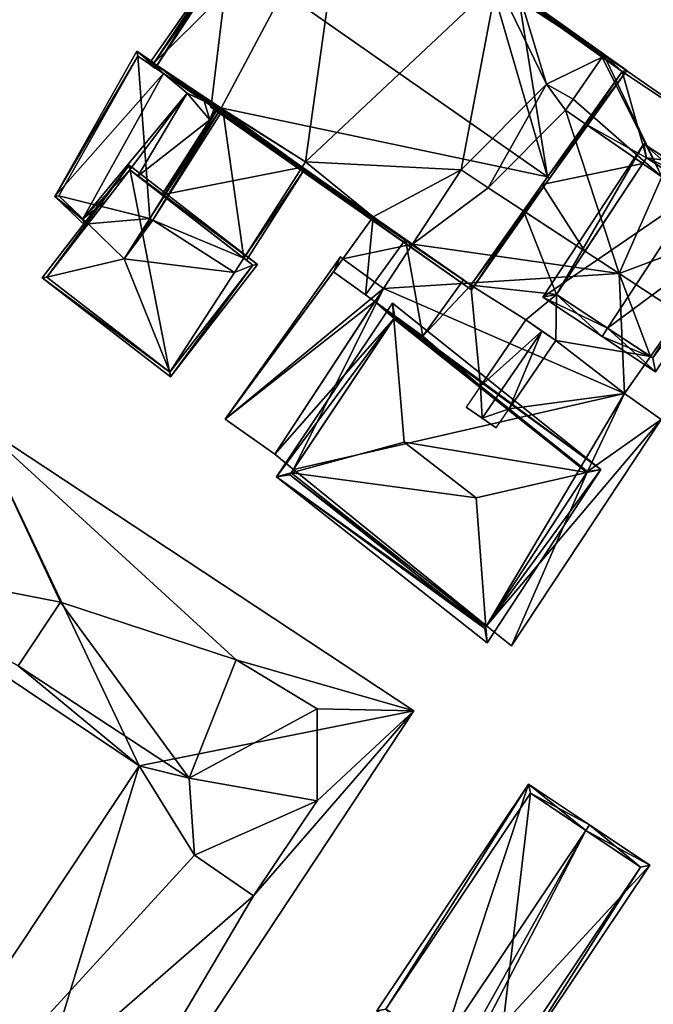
# Model space of a CAD drawing. Header units: inches. Extents: x 2523744 to 2528136, y 1148995 to 1152010.
# Tile 234 of 256: x 2527678 to 2527726, y 1151581 to 1151656. Entities that reach past the tile are written whole.
import ezdxf

# ---------------------------------------------------------------- set-up
doc = ezdxf.new("R2010")
doc.units = ezdxf.units.IN
doc.header["$MEASUREMENT"] = 0
doc.layers.add('Gebaeude Einzelhaus', color=10, linetype='Continuous')

msp = doc.modelspace()

# ---------------------------------------------------------------- meshes
at = {"layer": 'Gebaeude Einzelhaus'}
mesh = msp.add_polyface(dxfattribs=at)
corners = [(2527711.765, 1151635.143, 384.231), (2527692.059, 1151649.055, 384.264), (2527692.034, 1151648.947, 384.231), (2527717.5, 1151643.675, 387.51), (2527693.459, 1151660.494, 387.51), (2527687.846, 1151651.911, 384.24), (2527717.658, 1151643.564, 387.51), (2527693.258, 1151660.634, 387.51), (2527687.365, 1151652.213, 384.231), (2527687.811, 1151651.901, 384.231), (2527723.498, 1151651.715, 384.046), (2527715.447, 1151657.156, 384.1), (2527715.585, 1151657.364, 384.014), (2527715.357, 1151657.02, 384.156), (2527713.18, 1151658.464, 384.179), (2527702.079, 1151666.338, 384.148), (2527713.314, 1151658.667, 384.095), (2527699.161, 1151669.088, 383.947), (2527702.241, 1151666.583, 384.046), (2527702.378, 1151666.792, 383.96), (2527687.713, 1151652.275, 384.311), (2527711.705, 1151635.49, 384.311), (2527723.151, 1151651.656, 384.131), (2527699.222, 1151668.738, 384.034), (2527721.644, 1151652.732, 382.185), (2527715.447, 1151657.156, 373.826), (2527723.151, 1151651.656, 382.185), (2527721.644, 1151652.732, 373.826), (2527702.241, 1151666.583, 373.826), (2527699.222, 1151668.738, 373.826), (2527687.713, 1151652.275, 373.826), (2527687.713, 1151652.275, 383.55), (2527706.772, 1151638.941, 384.129), (2527692.745, 1151648.755, 383.939), (2527698.941, 1151644.42, 382.241), (2527692.745, 1151648.755, 383.786), (2527704.316, 1151640.659, 373.826), (2527698.941, 1151644.42, 373.826), (2527704.316, 1151640.659, 383.027), (2527711.145, 1151635.882, 381.984), (2527711.705, 1151635.49, 381.984), (2527692.745, 1151648.755, 373.826), (2527715.682, 1151641.108, 381.984), (2527717.097, 1151643.105, 380.14), (2527720.348, 1151647.697, 382.185), (2527715.682, 1151641.108, 380.145), (2527720.348, 1151647.697, 380.135), (2527719.441, 1151649.556, 373.826), (2527717.425, 1151650.675, 373.826), (2527710.969, 1151644.199, 373.826), (2527713.023, 1151642.852, 373.826), (2527713.678, 1151658.419, 373.826), (2527707.285, 1151638.582, 373.826), (2527699.189, 1151644.808, 373.826), (2527692.824, 1151648.879, 373.826), (2527692.803, 1151648.846, 373.826)]
mesh.append_faces([[corners[k] for k in face] for face in [(10, 22, 12), (12, 22, 11), (19, 23, 17), (17, 23, 7), (7, 23, 4), (19, 18, 23), (6, 3, 22), (6, 22, 10), (1, 21, 2), (2, 21, 0), (0, 21, 6), (6, 21, 3), (7, 20, 8), (8, 20, 9), (9, 20, 5), (5, 20, 1), (1, 20, 21), (7, 4, 20), (4, 17, 7), (17, 18, 19), (4, 15, 17), (17, 15, 18), (3, 14, 4), (4, 14, 15), (15, 14, 16), (3, 13, 14), (3, 10, 13), (13, 10, 11), (11, 10, 12), (3, 6, 10), (5, 8, 9), (5, 7, 8), (5, 4, 7), (3, 0, 6), (5, 1, 4), (4, 1, 3), (3, 1, 0), (0, 1, 2)]], dxfattribs={"color": 13})
mesh.append_faces([[corners[k] for k in face] for face in [(28, 30, 29), (30, 55, 41), (28, 54, 30), (30, 54, 55), (51, 53, 28), (28, 53, 54), (53, 36, 37), (51, 49, 53), (53, 49, 36), (36, 49, 52), (27, 48, 25), (25, 48, 51), (51, 48, 49), (49, 48, 50), (27, 47, 48), (22, 44, 26), (44, 43, 46), (43, 42, 45), (42, 21, 40), (22, 3, 44), (44, 3, 43), (43, 3, 42), (42, 3, 21), (35, 31, 41), (41, 31, 30), (21, 39, 40), (20, 32, 21), (21, 32, 39), (32, 34, 38), (38, 34, 36), (36, 34, 37), (35, 33, 31), (31, 33, 20), (20, 33, 32), (32, 33, 34), (29, 4, 23), (4, 31, 20), (29, 30, 4), (4, 30, 31), (29, 23, 28), (28, 23, 18), (25, 24, 27), (24, 22, 26), (25, 11, 24), (24, 11, 22)]], dxfattribs={"color": 41})
mesh = msp.add_polyface(dxfattribs=at)
corners = [(2527682.354, 1151640.5, 385.604), (2527680.233, 1151642.193, 384.391), (2527682.323, 1151640.463, 385.604), (2527688.445, 1151651.505, 384.562), (2527686.428, 1151653.176, 383.391), (2527690.239, 1151650.019, 385.604), (2527692.258, 1151649.095, 384.089), (2527687.713, 1151652.275, 383.55), (2527687.726, 1151652.294, 383.45), (2527682.596, 1151639.921, 383.898), (2527682.705, 1151640.062, 385.328), (2527682.362, 1151640.493, 385.597), (2527682.724, 1151640.086, 385.328), (2527682.75, 1151640.12, 385.327), (2527684.069, 1151641.826, 385.288), (2527686.508, 1151643.731, 384.848), (2527688.334, 1151642.32, 383.679), (2527691.958, 1151647.988, 383.863), (2527691.53, 1151649.414, 384.687), (2527692.354, 1151649.028, 384.101), (2527692.668, 1151648.635, 383.774), (2527692.745, 1151648.755, 383.786), (2527692.689, 1151648.794, 383.831), (2527692.465, 1151648.781, 383.94), (2527692.52, 1151648.743, 383.896), (2527685.903, 1151644.199, 385.356), (2527687.846, 1151651.911, 384.24), (2527686.511, 1151652.816, 383.522), (2527680.545, 1151642.239, 384.485), (2527692.059, 1151649.055, 384.264), (2527692.745, 1151648.755, 383.939), (2527692.54, 1151648.898, 383.995), (2527692.465, 1151648.781, 383.995), (2527688.334, 1151642.32, 383.995), (2527698.941, 1151644.42, 382.241), (2527694.534, 1151637.528, 382.241), (2527699.146, 1151644.277, 382.185), (2527694.733, 1151637.375, 382.185), (2527692.52, 1151648.743, 383.98), (2527692.668, 1151648.635, 383.939), (2527692.745, 1151648.755, 373.826), (2527692.668, 1151648.635, 373.826), (2527692.52, 1151648.743, 373.826), (2527686.511, 1151652.816, 373.826), (2527680.545, 1151642.239, 373.826), (2527682.75, 1151640.12, 373.826), (2527687.431, 1151640.54, 373.826), (2527685.493, 1151637.484, 373.826), (2527692.939, 1151648.754, 373.826), (2527687.642, 1151640.405, 373.826), (2527692.803, 1151648.846, 373.826), (2527687.64, 1151640.406, 373.826), (2527687.555, 1151640.445, 373.826), (2527694.534, 1151637.529, 373.826), (2527698.941, 1151644.42, 373.826), (2527693.839, 1151636.441, 373.826), (2527692.824, 1151648.879, 373.826), (2527699.189, 1151644.808, 373.826)]
mesh.append_faces([[corners[k] for k in face] for face in [(38, 30, 39), (38, 31, 30), (38, 32, 31), (34, 36, 35), (35, 36, 37), (34, 35, 36), (36, 35, 37), (30, 33, 34), (34, 33, 35), (30, 32, 33), (30, 31, 32), (13, 12, 11), (11, 12, 2), (11, 2, 0), (0, 2, 28), (23, 22, 24), (29, 19, 23), (23, 19, 22), (29, 18, 19), (20, 22, 21), (20, 24, 22), (7, 4, 8), (6, 3, 7), (7, 3, 4), (19, 18, 6), (6, 18, 3), (2, 12, 10), (1, 2, 9), (9, 2, 10), (1, 28, 2), (4, 27, 1), (1, 27, 28), (4, 26, 27), (4, 3, 26), (25, 0, 14), (14, 0, 11), (11, 0, 2), (17, 5, 15), (15, 5, 25), (25, 5, 0), (17, 18, 5), (23, 19, 17), (17, 19, 18), (20, 22, 24), (24, 22, 23), (23, 22, 19), (20, 21, 22), (18, 6, 5), (18, 19, 6), (15, 16, 17), (11, 13, 14), (11, 12, 13), (11, 10, 12), (11, 2, 10), (1, 9, 2), (2, 9, 10), (3, 7, 4), (4, 7, 8), (5, 6, 3), (3, 6, 7), (3, 0, 5), (4, 1, 3), (3, 1, 0), (0, 1, 2)]], dxfattribs={"color": 13})
mesh.append_faces([[corners[k] for k in face] for face in [(53, 48, 54), (54, 48, 57), (57, 48, 56), (56, 48, 50), (53, 49, 48), (53, 55, 49), (39, 24, 38), (39, 20, 24), (38, 23, 32), (38, 24, 23), (30, 21, 39), (39, 21, 20), (35, 53, 34), (34, 53, 54), (33, 17, 16), (33, 32, 17), (17, 32, 23), (46, 51, 52), (46, 49, 51), (48, 40, 50), (46, 41, 49), (49, 41, 48), (48, 41, 40), (46, 42, 41), (46, 43, 42), (46, 44, 43), (46, 45, 44), (46, 47, 45), (44, 13, 11), (44, 45, 13), (11, 0, 44), (0, 28, 44), (28, 27, 44), (44, 27, 43), (23, 3, 29), (29, 3, 18), (23, 26, 3), (26, 43, 27), (26, 42, 43), (23, 24, 26), (26, 24, 42), (20, 42, 24), (20, 41, 42), (41, 20, 40), (40, 20, 21)]], dxfattribs={"color": 41})
mesh = msp.add_polyface(dxfattribs=at)
corners = [(2527711.705, 1151635.49, 381.984), (2527712.433, 1151627.863, 381.984), (2527715.852, 1151632.861, 381.984), (2527708.069, 1151631.624, 381.984), (2527705.958, 1151633.037, 381.984), (2527718.181, 1151634.783, 381.984), (2527718.125, 1151631.306, 381.984), (2527723.323, 1151627.299, 381.984), (2527714.59, 1151626.138, 381.984), (2527725.297, 1151630.094, 381.984), (2527720.527, 1151621.394, 381.984), (2527714.773, 1151608.208, 381.984), (2527712.887, 1151609.735, 381.984), (2527726.101, 1151625.34, 381.984), (2527715.682, 1151641.108, 381.984), (2527720.337, 1151638.055, 381.984), (2527711.145, 1151635.882, 381.984), (2527704.441, 1151634.245, 381.984), (2527705.915, 1151632.972, 381.984), (2527696.873, 1151622.705, 381.984), (2527698.287, 1151621.56, 381.984), (2527717.083, 1151632.019, 382.486), (2527712.571, 1151625.423, 382.486), (2527711.34, 1151626.265, 381.984), (2527713.614, 1151624.711, 381.984), (2527734.803, 1151643.856, 382.185), (2527724.998, 1151645.128, 382.185), (2527732.254, 1151640.346, 382.185), (2527723.151, 1151651.656, 382.185), (2527720.348, 1151647.697, 382.185), (2527724.701, 1151644.678, 382.185), (2527731.908, 1151639.681, 382.185), (2527731.846, 1151639.724, 382.185), (2527721.76, 1151652.899, 382.185), (2527721.644, 1151652.732, 382.185), (2527717.097, 1151643.105, 380.14), (2527724.701, 1151644.678, 380.083), (2527720.348, 1151647.697, 380.135), (2527720.337, 1151638.055, 380.094), (2527715.682, 1151641.108, 380.145), (2527704.441, 1151634.245, 381.858), (2527693.128, 1151625.363, 381.639), (2527696.873, 1151622.706, 381.885), (2527701.314, 1151636.505, 381.652), (2527701.836, 1151637.62, 381.64), (2527702.022, 1151637.484, 381.652), (2527698.287, 1151621.56, 373.826), (2527696.873, 1151622.705, 373.826), (2527712.887, 1151609.735, 373.826), (2527714.773, 1151608.208, 373.826), (2527726.101, 1151625.34, 373.826), (2527723.323, 1151627.299, 373.826), (2527725.297, 1151630.094, 373.826), (2527707.285, 1151638.582, 373.826), (2527710.969, 1151644.199, 373.826), (2527713.023, 1151642.852, 373.826), (2527722.915, 1151636.365, 373.826), (2527727.57, 1151633.313, 373.826), (2527705.092, 1151635.238, 373.826), (2527721.76, 1151652.899, 373.826), (2527734.803, 1151643.856, 373.826), (2527721.644, 1151652.732, 373.826), (2527731.846, 1151639.724, 373.826), (2527731.908, 1151639.681, 373.826), (2527726.156, 1151643.669, 373.826), (2527719.441, 1151649.556, 373.826), (2527718.865, 1151648.725, 373.826), (2527717.425, 1151650.675, 373.826), (2527696.873, 1151622.706, 373.826), (2527693.128, 1151625.363, 373.826), (2527702.022, 1151637.484, 373.826), (2527701.836, 1151637.62, 373.826)]
mesh.append_faces([[corners[k] for k in face] for face in [(44, 43, 45), (44, 41, 43), (43, 41, 40), (40, 41, 42), (38, 35, 39), (38, 36, 35), (35, 36, 37), (28, 33, 34), (28, 25, 33), (25, 27, 31), (31, 27, 32), (30, 26, 29), (29, 26, 28), (28, 26, 25), (25, 26, 27), (21, 8, 6), (21, 22, 8), (8, 22, 24), (21, 1, 22), (22, 1, 23), (21, 2, 1), (18, 19, 20), (4, 17, 18), (18, 17, 19), (4, 3, 17), (3, 0, 16), (0, 5, 14), (14, 5, 15), (7, 10, 13), (13, 10, 11), (11, 10, 12), (7, 8, 10), (5, 6, 9), (9, 6, 7), (7, 6, 8), (0, 2, 5), (5, 2, 6), (4, 1, 3), (3, 1, 0), (0, 1, 2)]], dxfattribs={"color": 13})
mesh.append_faces([[corners[k] for k in face] for face in [(68, 69, 58), (58, 69, 70), (70, 69, 71), (41, 71, 69), (41, 44, 71), (71, 44, 70), (70, 44, 45), (69, 68, 41), (41, 68, 42), (65, 66, 67), (67, 66, 55), (55, 66, 56), (56, 66, 64), (61, 64, 65), (65, 64, 66), (64, 60, 62), (62, 60, 63), (61, 59, 64), (64, 59, 60), (25, 31, 60), (60, 31, 63), (29, 37, 30), (30, 37, 36), (63, 31, 62), (62, 31, 32), (34, 33, 61), (61, 33, 59), (33, 25, 59), (59, 25, 60), (58, 46, 47), (48, 50, 49), (58, 51, 46), (46, 51, 48), (48, 51, 50), (53, 56, 58), (58, 56, 51), (51, 56, 52), (52, 56, 57), (53, 55, 56), (53, 54, 55), (15, 39, 14), (15, 38, 39), (51, 52, 7), (7, 52, 9), (7, 13, 51), (51, 13, 50), (13, 11, 50), (50, 11, 49), (49, 11, 48), (48, 11, 12), (42, 20, 19), (47, 46, 42), (42, 46, 20), (17, 42, 19), (17, 40, 42), (6, 2, 21), (23, 24, 22)]], dxfattribs={"color": 41})
mesh = msp.add_polyface(dxfattribs=at)
corners = [(2527728.858, 1151642.584, 388.049), (2527733.291, 1151640.561, 385.561), (2527729.27, 1151643.21, 388.049), (2527722.041, 1151632.239, 388.049), (2527725.68, 1151628.943, 385.542), (2527721.628, 1151631.613, 388.049), (2527724.784, 1151646.166, 385.434), (2527717.143, 1151634.569, 385.434), (2527725.465, 1151629.983, 385.93), (2527718.181, 1151634.783, 385.799), (2527732.254, 1151640.346, 385.947), (2527724.998, 1151645.128, 385.799), (2527732.254, 1151640.346, 382.185), (2527724.998, 1151645.128, 382.185), (2527720.337, 1151638.055, 381.984), (2527718.181, 1151634.783, 381.984), (2527724.701, 1151644.678, 382.185), (2527724.701, 1151644.678, 380.083), (2527720.337, 1151638.055, 380.094), (2527725.297, 1151630.094, 381.984), (2527725.465, 1151629.983, 373.826), (2527725.297, 1151630.094, 373.826), (2527731.846, 1151639.724, 382.185), (2527731.846, 1151639.724, 373.826), (2527722.915, 1151636.365, 373.826), (2527726.156, 1151643.669, 373.826), (2527727.57, 1151633.313, 373.826)]
mesh.append_faces([[corners[k] for k in face] for face in [(11, 9, 6), (6, 9, 7), (0, 11, 2), (10, 0, 2), (2, 11, 6), (1, 8, 10), (1, 10, 2), (4, 8, 1), (3, 8, 5), (9, 3, 5), (7, 9, 5), (5, 8, 4), (0, 7, 3), (3, 7, 5), (0, 6, 7), (0, 2, 6), (4, 3, 5), (4, 1, 3), (3, 1, 0), (0, 1, 2)]], dxfattribs={"color": 13})
mesh.append_faces([[corners[k] for k in face] for face in [(26, 20, 21), (24, 23, 26), (26, 23, 20), (24, 25, 23), (10, 22, 12), (22, 20, 23), (10, 8, 22), (22, 8, 20), (20, 19, 21), (19, 3, 15), (15, 3, 9), (20, 8, 19), (19, 8, 3), (16, 11, 13), (18, 14, 17), (17, 14, 16), (16, 14, 11), (11, 14, 9), (9, 14, 15), (11, 0, 13), (13, 0, 12), (12, 0, 10)]], dxfattribs={"color": 41})
mesh = msp.add_polyface(dxfattribs=at)
corners = [(2527688.981, 1151628.551, 389.362), (2527685.858, 1151644.55, 389.362), (2527679.284, 1151636.045, 389.362), (2527695.555, 1151637.056, 389.362), (2527688.936, 1151628.902, 389.362), (2527679.635, 1151636.09, 389.362), (2527695.204, 1151637.011, 389.362), (2527685.903, 1151644.199, 389.362), (2527694.534, 1151637.528, 382.241), (2527695.204, 1151637.011, 373.826), (2527688.334, 1151642.32, 383.995), (2527694.534, 1151637.529, 373.826), (2527686.508, 1151643.731, 384.848), (2527688.334, 1151642.32, 383.679), (2527685.903, 1151644.199, 385.356), (2527682.75, 1151640.12, 385.327), (2527679.635, 1151636.09, 373.826), (2527684.069, 1151641.826, 385.288), (2527682.75, 1151640.12, 373.826), (2527688.936, 1151628.902, 373.826), (2527685.493, 1151637.484, 373.826), (2527687.431, 1151640.54, 373.826), (2527687.555, 1151640.445, 373.826), (2527687.642, 1151640.405, 373.826), (2527687.64, 1151640.406, 373.826), (2527693.839, 1151636.441, 373.826)]
mesh.append_faces([[corners[k] for k in face] for face in [(7, 5, 1), (6, 7, 3), (3, 7, 1), (0, 4, 6), (0, 6, 3), (5, 4, 2), (1, 5, 2), (2, 4, 0), (3, 1, 0), (0, 1, 2)]], dxfattribs={"color": 13})
mesh.append_faces([[corners[k] for k in face] for face in [(20, 16, 18), (20, 19, 16), (20, 25, 19), (19, 25, 9), (9, 25, 11), (20, 23, 25), (20, 22, 23), (23, 22, 24), (20, 21, 22), (6, 4, 9), (9, 4, 19), (4, 5, 19), (19, 5, 16), (16, 15, 18), (15, 7, 17), (17, 7, 14), (16, 5, 15), (15, 5, 7), (7, 12, 14), (7, 10, 12), (12, 10, 13), (8, 9, 11), (7, 6, 10), (10, 6, 8), (8, 6, 9)]], dxfattribs={"color": 41})
mesh = msp.add_polyface(dxfattribs=at)
corners = [(2527704.316, 1151640.659, 383.027), (2527703.744, 1151634.749, 384.129), (2527706.772, 1151638.941, 384.129), (2527701.314, 1151636.505, 383.027), (2527708.069, 1151631.624, 381.984), (2527711.145, 1151635.882, 381.984), (2527702.022, 1151637.484, 381.652), (2527701.314, 1151636.505, 381.652), (2527704.316, 1151640.659, 373.826), (2527702.022, 1151637.484, 373.826), (2527704.441, 1151634.245, 381.984), (2527704.441, 1151634.245, 381.858), (2527707.285, 1151638.582, 373.826), (2527705.092, 1151635.238, 373.826)]
mesh.append_faces([[corners[k] for k in face] for face in [(4, 2, 1), (4, 5, 2), (3, 1, 0), (0, 1, 2)]], dxfattribs={"color": 13})
mesh.append_faces([[corners[k] for k in face] for face in [(13, 9, 12), (12, 9, 8), (1, 10, 4), (10, 7, 11), (1, 3, 10), (10, 3, 7), (9, 6, 8), (8, 6, 0), (0, 6, 3), (3, 6, 7)]], dxfattribs={"color": 41})
mesh = msp.add_polyface(dxfattribs=at)
corners = [(2527706.671, 1151623.624, 389.231), (2527712.104, 1151619.4, 389.23), (2527720.474, 1151621.313, 386.972), (2527705.889, 1151632.933, 386.897), (2527721.528, 1151621.554, 386.688), (2527705.788, 1151634.133, 386.596), (2527712.839, 1151609.662, 386.892), (2527712.932, 1151608.436, 386.598), (2527697.005, 1151620.991, 386.642), (2527698.108, 1151621.291, 386.937), (2527705.958, 1151633.037, 386.855), (2527720.527, 1151621.394, 386.94), (2527712.754, 1151609.532, 386.842), (2527698.014, 1151621.151, 386.883), (2527714.59, 1151626.138, 381.984), (2527720.527, 1151621.394, 381.984), (2527712.433, 1151627.863, 381.984), (2527705.958, 1151633.037, 381.984), (2527705.915, 1151632.972, 381.984), (2527698.287, 1151621.56, 381.984), (2527698.014, 1151621.151, 373.826), (2527698.287, 1151621.56, 373.826), (2527712.754, 1151609.532, 373.826), (2527712.887, 1151609.735, 381.984), (2527712.887, 1151609.735, 373.826)]
mesh.append_faces([[corners[k] for k in face] for face in [(12, 6, 7), (13, 12, 8), (9, 13, 8), (3, 9, 8), (8, 12, 7), (10, 3, 5), (5, 3, 8), (6, 2, 4), (4, 2, 11), (11, 10, 4), (7, 6, 4), (4, 10, 5), (9, 1, 0), (8, 6, 9), (9, 6, 1), (8, 7, 6), (3, 9, 0), (3, 8, 9), (3, 5, 8), (6, 2, 1), (6, 4, 2), (6, 7, 4), (3, 4, 5), (0, 2, 3), (3, 2, 4), (0, 1, 2)]], dxfattribs={"color": 13})
mesh.append_faces([[corners[k] for k in face] for face in [(21, 24, 20), (20, 24, 22), (23, 22, 24), (23, 12, 22), (23, 6, 12), (11, 2, 15), (15, 2, 23), (23, 2, 6), (12, 20, 22), (12, 13, 20), (13, 9, 20), (20, 19, 21), (19, 3, 18), (20, 9, 19), (19, 9, 3), (17, 18, 10), (10, 18, 3), (10, 16, 17), (10, 11, 16), (16, 11, 14), (14, 11, 15)]], dxfattribs={"color": 41})
mesh = msp.add_polyface(dxfattribs=at)
corners = [(2527659.278, 1151558.007, 394.229), (2527642.841, 1151521.776, 394.229), (2527671.026, 1151548.321, 394.229), (2527632.603, 1151532.659, 394.229), (2527695.262, 1151589.302, 394.229), (2527707.387, 1151603.29, 394.229), (2527693.954, 1151607.168, 394.229), (2527674.265, 1151625.164, 394.229), (2527700.075, 1151603.452, 394.229), (2527700.069, 1151596.492, 394.229), (2527680.667, 1151611.505, 394.229), (2527663.029, 1151614.962, 394.229), (2527677.462, 1151606.712, 394.229), (2527686.62, 1151599.13, 394.229), (2527690.811, 1151592.398, 394.229), (2527690.398, 1151598.198, 394.229), (2527680.667, 1151611.505, 396.68), (2527690.398, 1151598.198, 396.68), (2527693.954, 1151607.168, 396.68), (2527700.075, 1151603.452, 396.68), (2527677.462, 1151606.712, 396.68), (2527690.811, 1151592.398, 396.68), (2527700.069, 1151596.492, 396.68), (2527695.262, 1151589.302, 396.68), (2527674.265, 1151625.164, 374.61), (2527707.387, 1151603.29, 374.61), (2527663.029, 1151614.962, 374.61), (2527686.62, 1151599.13, 374.61), (2527659.278, 1151558.007, 374.609), (2527632.603, 1151532.659, 374.609), (2527642.841, 1151521.776, 374.609), (2527671.026, 1151548.321, 374.609)]
mesh.append_faces([[corners[k] for k in face] for face in [(23, 22, 21), (22, 19, 17), (21, 22, 17), (20, 17, 16), (17, 19, 18), (16, 17, 18), (0, 4, 14), (12, 13, 15), (15, 13, 14), (14, 13, 0), (10, 11, 12), (12, 11, 13), (6, 7, 10), (10, 7, 11), (4, 5, 9), (9, 5, 8), (8, 5, 6), (6, 5, 7), (2, 4, 0), (4, 2, 5), (3, 1, 0), (0, 1, 2)]], dxfattribs={"color": 13})
mesh.append_faces([[corners[k] for k in face] for face in [(31, 27, 25), (25, 27, 24), (24, 27, 26), (29, 28, 30), (30, 28, 31), (31, 28, 27), (5, 2, 25), (25, 2, 31), (2, 1, 31), (31, 1, 30), (1, 3, 30), (30, 3, 29), (3, 0, 29), (29, 0, 28), (0, 13, 28), (28, 13, 27), (13, 11, 27), (27, 11, 26), (11, 7, 26), (26, 7, 24), (7, 5, 24), (24, 5, 25), (18, 8, 6), (18, 19, 8), (19, 9, 8), (19, 22, 9), (22, 4, 9), (22, 23, 4), (23, 14, 4), (23, 21, 14), (21, 15, 14), (21, 17, 15), (17, 12, 15), (17, 20, 12), (20, 10, 12), (20, 16, 10), (16, 6, 10), (16, 18, 6)]], dxfattribs={"color": 41})
mesh = msp.add_polyface(dxfattribs=at)
corners = [(2527709.487, 1151577.932, 389.646), (2527709.261, 1151577.594, 389.646), (2527710.023, 1151576.971, 389.085), (2527710.589, 1151576.696, 388.729), (2527710.541, 1151576.624, 388.729), (2527720.41, 1151594.253, 389.646), (2527711.064, 1151576.274, 388.369), (2527725.233, 1151591.626, 386.519), (2527713.753, 1151574.475, 386.519), (2527720.688, 1151594.668, 389.646), (2527716.071, 1151597.758, 386.519), (2527704.591, 1151580.606, 386.519), (2527708.944, 1151577.853, 389.417), (2527708.87, 1151577.743, 389.417), (2527713.615, 1151575.169, 386.805), (2527724.54, 1151591.489, 386.805), (2527716.209, 1151597.065, 386.801), (2527705.285, 1151580.744, 386.8), (2527724.54, 1151591.489, 374.118), (2527716.209, 1151597.065, 374.118), (2527705.285, 1151580.744, 374.118), (2527713.615, 1151575.169, 374.117)]
mesh.append_faces([[corners[k] for k in face] for face in [(12, 0, 1), (10, 17, 11), (11, 17, 13), (13, 17, 12), (12, 17, 0), (9, 16, 10), (10, 16, 17), (9, 5, 16), (7, 15, 9), (9, 15, 5), (0, 2, 1), (14, 3, 0), (0, 3, 2), (2, 3, 4), (14, 6, 3), (7, 8, 15), (15, 8, 14), (14, 8, 6), (0, 12, 1), (0, 11, 12), (12, 11, 13), (9, 10, 5), (5, 10, 0), (0, 10, 11), (5, 7, 9), (5, 6, 7), (7, 6, 8), (0, 3, 5), (5, 3, 6), (0, 2, 3), (3, 2, 4), (0, 1, 2)]], dxfattribs={"color": 13})
mesh.append_faces([[corners[k] for k in face] for face in [(19, 21, 20), (18, 21, 19), (15, 21, 18), (14, 21, 15), (0, 21, 14), (20, 21, 17), (17, 21, 0), (19, 20, 17), (16, 19, 17), (18, 19, 16), (5, 18, 16), (15, 18, 5)]], dxfattribs={"color": 41})
mesh = msp.add_polyface(dxfattribs=at)
corners = [(2527745.633, 1151568.753, 396.828), (2527745.035, 1151567.978, 397.253), (2527759.495, 1151557.74, 397.253), (2527745.6, 1151568.776, 396.828), (2527762.944, 1151559.927, 395.612), (2527760.11, 1151557.304, 397.253), (2527749.683, 1151574.472, 393.785), (2527762.962, 1151559.914, 395.612), (2527765.685, 1151563.042, 393.82), (2527766.772, 1151563.401, 393.42), (2527766.039, 1151562.73, 393.842), (2527750.083, 1151575.106, 393.46), (2527749.65, 1151574.495, 393.785), (2527743.131, 1151565.29, 395.849), (2527754.2, 1151550.929, 393.579), (2527740.055, 1151560.945, 393.579), (2527759.471, 1151557.713, 397.238), (2527759.582, 1151557.836, 397.197), (2527765.577, 1151563.324, 393.747), (2527743.744, 1151564.856, 395.849), (2527741.101, 1151561.124, 393.899), (2527754.097, 1151551.921, 393.899), (2527729.515, 1151581.848, 397.49), (2527728.903, 1151582.281, 397.49), (2527725.208, 1151577.063, 394.409), (2527743.131, 1151565.29, 394.77), (2527742.731, 1151564.654, 394.409), (2527743.165, 1151565.266, 394.77), (2527746.426, 1151569.873, 397.49), (2527749.683, 1151574.472, 394.771), (2527750.116, 1151575.084, 394.409), (2527732.593, 1151587.491, 394.409), (2527726.253, 1151577.242, 394.77), (2527732.772, 1151586.446, 394.771), (2527743.131, 1151565.29, 373.154), (2527743.744, 1151564.856, 373.154), (2527741.101, 1151561.124, 373.154), (2527754.097, 1151551.921, 373.154), (2527759.471, 1151557.713, 373.154), (2527759.582, 1151557.836, 373.154), (2527765.577, 1151563.324, 373.154), (2527749.684, 1151574.471, 373.154), (2527749.65, 1151574.495, 373.154), (2527732.772, 1151586.446, 373.155), (2527726.253, 1151577.242, 373.155), (2527738.739, 1151568.4, 380.899), (2527730.814, 1151574.012, 380.661), (2527730.814, 1151574.012, 373.155), (2527738.739, 1151568.4, 373.154)]
mesh.append_faces([[corners[k] for k in face] for face in [(29, 33, 30), (30, 33, 31), (31, 33, 23), (23, 33, 22), (32, 23, 22), (32, 24, 23), (27, 26, 25), (25, 26, 32), (32, 26, 24), (29, 22, 28), (29, 31, 22), (22, 31, 23), (29, 30, 31), (22, 3, 28), (28, 3, 0), (22, 25, 3), (25, 26, 27), (22, 24, 25), (25, 24, 26), (22, 23, 24), (14, 21, 5), (5, 21, 16), (13, 20, 15), (15, 20, 14), (14, 20, 21), (13, 19, 20), (8, 9, 10), (11, 6, 12), (4, 18, 8), (8, 18, 9), (9, 18, 11), (11, 18, 6), (4, 17, 18), (7, 5, 4), (4, 5, 17), (17, 5, 2), (2, 5, 16), (2, 14, 5), (2, 13, 14), (14, 13, 15), (2, 1, 13), (6, 11, 12), (6, 8, 11), (11, 8, 9), (9, 8, 10), (6, 4, 8), (4, 5, 7), (0, 2, 6), (6, 2, 4), (4, 2, 5), (3, 1, 0), (0, 1, 2)]], dxfattribs={"color": 13})
mesh.append_faces([[corners[k] for k in face] for face in [(42, 47, 43), (43, 47, 44), (42, 48, 47), (42, 34, 48), (0, 6, 28), (28, 6, 29), (34, 45, 48), (46, 44, 47), (45, 32, 46), (46, 32, 44), (34, 25, 45), (45, 25, 32), (32, 43, 44), (22, 33, 32), (32, 33, 43), (29, 12, 33), (33, 12, 43), (43, 12, 42), (29, 6, 12), (35, 37, 36), (35, 38, 37), (35, 39, 38), (35, 41, 39), (39, 41, 40), (35, 34, 41), (41, 34, 42), (6, 18, 41), (41, 18, 40), (6, 42, 12), (6, 41, 42), (18, 39, 40), (18, 17, 39), (17, 38, 39), (17, 16, 38), (2, 16, 17), (16, 21, 38), (38, 21, 37), (21, 20, 37), (37, 20, 36), (20, 35, 36), (20, 19, 35), (25, 19, 13), (25, 35, 19), (25, 34, 35), (1, 25, 13), (1, 3, 25)]], dxfattribs={"color": 41})

doc.saveas('drawing.dxf')
